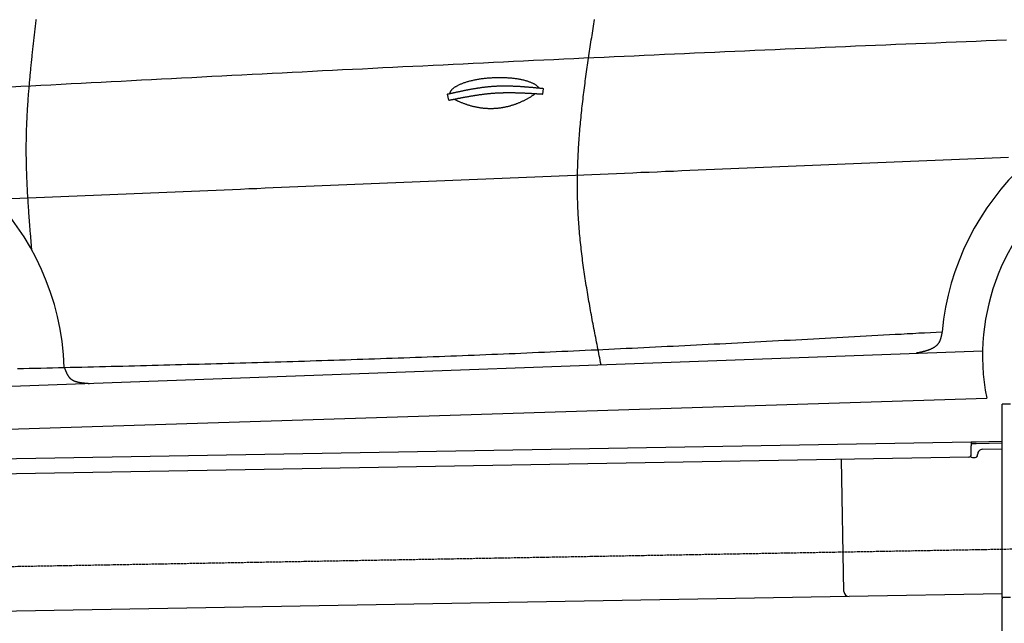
# Model space of a CAD drawing. Extents: x 562 to 7231, y 5667 to 12426.
# Tile 41 of 76: x 2515 to 4452, y 9922 to 11109. Entities that reach past the tile are written whole.
import ezdxf

# ---------------------------------------------------------------- set-up
doc = ezdxf.new("R2010")
doc.units = 0
doc.linetypes.add('GEN3', pattern=[6.25, 5, -1.25])
doc.layers.get('0').update_dxf_attribs({"linetype": 'CONTINUOUS'})
doc.layers.add('3', color=6, linetype='GEN3')
doc.layers.add('CAR', color=10, linetype='CONTINUOUS')

msp = doc.modelspace()

# ---------------------------------------------------------------- linework, layer by layer
for p, q in [((4447.567, 9972.479), (4447.567, 10352.479)), ((4463.567, 10352.479), (4447.567, 10352.479)), ((4447.567, 9972.479), (4447.567, 10352.479)), ((1732.775, 10232.073), (4386.088, 10278.386)), ((4386.088, 10278.386), (4396.086, 10278.561)), ((4386.088, 10278.386), (4386.228, 10270.388)), ((4396.156, 10274.561), (4386.158, 10274.387)), ((4386.524, 10253.39), (4386.228, 10270.388)), ((4396.086, 10278.561), (4445.887, 10279.43)), ((4447.567, 10275.459), (4396.156, 10274.561)), ((4408.846, 10263.781), (4447.567, 10264.457)), ((4381.612, 10248.304), (1732.775, 10202.068)), ((4136.188, 9983.98), (4131.65, 10243.941)), ((4389.129, 10247.435), (4394.128, 10247.522)), ((4399.04, 10252.608), (4399.022, 10253.608)), ((4146.361, 9974.156), (1732.775, 9932.027)), ((4447.567, 9979.414), (4146.361, 9974.156)), ((4447.567, 9972.479), (4447.567, 9969.479)), ((4463.567, 9972.479), (4447.567, 9972.479)), ((4447.567, 9972.479), (4447.567, 9969.479)), ((4463.567, 9972.479), (4447.567, 9972.479)), ((4447.567, 8072.479), (4447.567, 9969.479))]:
    msp.add_line(p, q)
for centre, radius, start, end in [((4409.021, 10253.783), 10, 91, 181), ((4381.525, 10253.303), 5, 271, 1), ((4389.041, 10252.434), 5, 214.236717, 271), ((4394.041, 10252.521), 5, 271, 1), ((4146.187, 9984.155), 10, 181, 271)]:
    msp.add_arc(centre, radius, start, end)
at = {"layer": '3'}
msp.add_line((1175.278, 10010.296), (6230.452, 10098.534), dxfattribs=at)
at = {"layer": 'CAR'}
for p, q in [((3359.397, 10950.21), (3356.261, 10962.154)), ((3544.241, 10962.216), (3545.511, 10973.359)), ((2499.087, 10387.77), (4408.835, 10457.394)), ((2453.838, 10301.95), (4416.894, 10364.331))]:
    msp.add_line(p, q, dxfattribs=at)
for points in [[(2539.2, 10655.2, 0), (2538.97, 10658, 0), (2538.73, 10660.9, 0), (2538.49, 10663.7, 0), (2538.26, 10666.6, 0), (2538.02, 10669.4, 0), (2537.78, 10672.3, 0), (2537.55, 10675.1, 0), (2537.31, 10678, 0), (2537.08, 10680.9, 0), (2536.85, 10683.7, 0), (2536.62, 10686.6, 0), (2536.38, 10689.4, 0), (2536.16, 10692.3, 0), (2535.93, 10695.1, 0), (2535.7, 10698, 0), (2535.47, 10700.8, 0), (2535.25, 10703.7, 0), (2535.03, 10706.5, 0), (2534.81, 10709.4, 0), (2534.59, 10712.3, 0), (2534.37, 10715.1, 0), (2534.16, 10718, 0), (2533.95, 10720.8, 0), (2533.74, 10723.7, 0), (2533.53, 10726.5, 0), (2533.32, 10729.4, 0), (2533.12, 10732.2, 0), (2532.92, 10735.1, 0), (2532.72, 10737.9, 0), (2532.53, 10740.8, 0), (2532.34, 10743.7, 0), (2532.15, 10746.5, 0), (2531.97, 10749.4, 0), (2531.78, 10752.2, 0), (2531.6, 10755.1, 0), (2531.43, 10757.9, 0), (2531.26, 10760.8, 0), (2531.09, 10763.6, 0), (2530.93, 10766.5, 0), (2530.77, 10769.3, 0), (2530.61, 10772.2, 0), (2530.46, 10775.1, 0), (2530.31, 10777.9, 0), (2530.17, 10780.8, 0), (2530.03, 10783.6, 0), (2529.89, 10786.5, 0), (2529.76, 10789.3, 0), (2529.63, 10792.2, 0), (2529.51, 10795, 0), (2529.4, 10797.9, 0), (2529.28, 10800.7, 0), (2529.18, 10803.6, 0), (2529.08, 10806.4, 0), (2528.98, 10809.3, 0), (2528.89, 10812.1, 0), (2528.81, 10815, 0), (2528.73, 10817.9, 0), (2528.65, 10820.7, 0), (2528.58, 10823.6, 0), (2528.52, 10826.4, 0), (2528.46, 10829.3, 0), (2528.41, 10832.1, 0), (2528.37, 10835, 0), (2528.33, 10837.8, 0), (2528.3, 10840.7, 0), (2528.27, 10843.5, 0), (2528.25, 10846.4, 0), (2528.24, 10849.2, 0), (2528.23, 10852.1, 0), (2528.24, 10854.9, 0), (2528.24, 10857.8, 0), (2528.26, 10860.6, 0), (2528.28, 10863.5, 0), (2528.31, 10866.3, 0), (2528.35, 10869.2, 0), (2528.39, 10872, 0), (2528.44, 10874.9, 0), (2528.49, 10877.8, 0), (2528.56, 10880.6, 0), (2528.63, 10883.5, 0), (2528.7, 10886.3, 0), (2528.78, 10889.2, 0), (2528.87, 10892, 0), (2528.97, 10894.9, 0), (2529.07, 10897.7, 0), (2529.18, 10900.6, 0), (2529.29, 10903.4, 0), (2529.41, 10906.3, 0), (2529.53, 10909.1, 0), (2529.66, 10912, 0), (2529.8, 10914.8, 0), (2529.94, 10917.7, 0), (2530.09, 10920.5, 0), (2530.24, 10923.4, 0), (2530.4, 10926.2, 0), (2530.56, 10929.1, 0), (2530.73, 10931.9, 0), (2530.9, 10934.8, 0), (2531.08, 10937.6, 0), (2531.26, 10940.5, 0), (2531.45, 10943.3, 0), (2531.64, 10946.2, 0), (2531.84, 10949, 0), (2532.04, 10951.9, 0), (2532.24, 10954.7, 0), (2532.46, 10957.6, 0), (2532.67, 10960.4, 0), (2532.89, 10963.3, 0), (2533.11, 10966.1, 0), (2533.34, 10969, 0), (2533.57, 10971.8, 0), (2533.81, 10974.7, 0), (2534.04, 10977.5, 0), (2534.29, 10980.3, 0), (2534.53, 10983.2, 0), (2534.78, 10986, 0), (2535.04, 10988.9, 0), (2535.29, 10991.7, 0), (2535.56, 10994.6, 0), (2535.82, 10997.4, 0), (2536.09, 11000.3, 0), (2536.36, 11003.1, 0), (2536.63, 11006, 0), (2536.9, 11008.8, 0), (2537.18, 11011.7, 0), (2537.46, 11014.5, 0), (2537.75, 11017.4, 0), (2538.04, 11020.2, 0), (2538.32, 11023.1, 0), (2538.62, 11025.9, 0), (2538.91, 11028.8, 0), (2539.21, 11031.6, 0), (2539.51, 11034.5, 0), (2539.81, 11037.3, 0), (2540.11, 11040.2, 0), (2540.41, 11043, 0), (2540.72, 11045.9, 0), (2541.03, 11048.7, 0), (2541.34, 11051.6, 0), (2541.65, 11054.4, 0), (2541.96, 11057.3, 0), (2542.28, 11060.1, 0), (2542.6, 11063, 0), (2542.91, 11065.8, 0), (2543.23, 11068.6, 0), (2543.55, 11071.5, 0), (2543.87, 11074.3, 0), (2544.19, 11077.2, 0), (2544.52, 11080, 0), (2544.84, 11082.9, 0), (2545.16, 11085.7, 0), (2545.49, 11088.6, 0), (2545.81, 11091.4, 0), (2546.14, 11094.3, 0), (2546.47, 11097.1, 0), (2546.79, 11100, 0), (2547.12, 11102.8, 0), (2547.45, 11105.7, 0), (2547.78, 11108.5, 0)], [(2547.78, 11108.5, 0), (2548.1, 11109.6, 0)], [(3658.62, 10430, 0), (3657.73, 10434.5, 0), (3656.84, 10438.9, 0), (3655.96, 10443.4, 0), (3655.07, 10447.8, 0), (3654.18, 10452.3, 0), (3653.29, 10456.7, 0), (3652.41, 10461.2, 0), (3651.53, 10465.6, 0), (3650.65, 10470.1, 0), (3649.77, 10474.5, 0), (3648.9, 10479, 0), (3648.03, 10483.4, 0), (3647.16, 10487.9, 0), (3646.3, 10492.3, 0), (3645.44, 10496.8, 0), (3644.58, 10501.2, 0), (3643.73, 10505.7, 0), (3642.88, 10510.1, 0), (3642.04, 10514.6, 0), (3641.21, 10519, 0), (3640.38, 10523.5, 0), (3639.56, 10527.9, 0), (3638.74, 10532.4, 0), (3637.93, 10536.8, 0), (3637.13, 10541.3, 0), (3636.33, 10545.7, 0), (3635.54, 10550.2, 0), (3634.76, 10554.6, 0), (3633.99, 10559.1, 0), (3633.22, 10563.5, 0), (3632.47, 10568, 0), (3631.72, 10572.4, 0), (3630.98, 10576.9, 0), (3630.26, 10581.3, 0), (3629.54, 10585.8, 0), (3628.83, 10590.2, 0), (3628.13, 10594.7, 0), (3627.45, 10599.1, 0), (3626.77, 10603.6, 0), (3626.11, 10608, 0), (3625.46, 10612.5, 0), (3624.82, 10616.9, 0), (3624.19, 10621.4, 0), (3623.57, 10625.8, 0), (3622.97, 10630.3, 0), (3622.38, 10634.8, 0), (3621.8, 10639.2, 0), (3621.24, 10643.7, 0), (3620.69, 10648.1, 0), (3620.15, 10652.6, 0), (3619.63, 10657, 0), (3619.12, 10661.5, 0), (3618.63, 10665.9, 0), (3618.16, 10670.4, 0), (3617.7, 10674.9, 0), (3617.25, 10679.3, 0), (3616.83, 10683.8, 0), (3616.42, 10688.2, 0), (3616.02, 10692.7, 0), (3615.64, 10697.2, 0), (3615.28, 10701.6, 0), (3614.94, 10706.1, 0), (3614.62, 10710.5, 0), (3614.31, 10715, 0), (3614.02, 10719.5, 0), (3613.75, 10723.9, 0), (3613.5, 10728.4, 0), (3613.27, 10732.9, 0), (3613.06, 10737.3, 0), (3612.87, 10741.8, 0), (3612.7, 10746.2, 0), (3612.55, 10750.7, 0), (3612.42, 10755.2, 0), (3612.31, 10759.6, 0), (3612.22, 10764.1, 0), (3612.15, 10768.6, 0), (3612.1, 10773.1, 0), (3612.06, 10777.5, 0), (3612.05, 10782, 0), (3612.05, 10786.5, 0), (3612.08, 10790.9, 0), (3612.12, 10795.4, 0), (3612.17, 10799.9, 0), (3612.25, 10804.3, 0), (3612.34, 10808.8, 0), (3612.45, 10813.3, 0), (3612.58, 10817.8, 0), (3612.72, 10822.2, 0), (3612.88, 10826.7, 0), (3613.06, 10831.2, 0), (3613.25, 10835.7, 0), (3613.45, 10840.1, 0), (3613.68, 10844.6, 0), (3613.91, 10849.1, 0), (3614.17, 10853.6, 0), (3614.43, 10858, 0), (3614.72, 10862.5, 0), (3615.01, 10867, 0), (3615.32, 10871.5, 0), (3615.65, 10875.9, 0), (3615.99, 10880.4, 0), (3616.34, 10884.9, 0), (3616.7, 10889.4, 0), (3617.08, 10893.9, 0), (3617.47, 10898.3, 0), (3617.87, 10902.8, 0), (3618.29, 10907.3, 0), (3618.71, 10911.8, 0), (3619.15, 10916.2, 0), (3619.6, 10920.7, 0), (3620.06, 10925.2, 0), (3620.53, 10929.7, 0), (3621.02, 10934.2, 0), (3621.51, 10938.7, 0), (3622.01, 10943.1, 0), (3622.53, 10947.6, 0), (3623.05, 10952.1, 0), (3623.59, 10956.6, 0), (3624.13, 10961.1, 0), (3624.68, 10965.5, 0), (3625.24, 10970, 0), (3625.81, 10974.5, 0), (3626.39, 10979, 0), (3626.98, 10983.5, 0), (3627.57, 10988, 0), (3628.18, 10992.5, 0), (3628.79, 10996.9, 0), (3629.41, 11001.4, 0), (3630.03, 11005.9, 0), (3630.66, 11010.4, 0), (3631.3, 11014.9, 0), (3631.95, 11019.4, 0), (3632.6, 11023.8, 0), (3633.25, 11028.3, 0), (3633.92, 11032.8, 0), (3634.59, 11037.3, 0), (3635.26, 11041.8, 0), (3635.94, 11046.3, 0), (3636.62, 11050.8, 0), (3637.31, 11055.2, 0), (3638, 11059.7, 0), (3638.7, 11064.2, 0), (3639.4, 11068.7, 0), (3640.11, 11073.2, 0), (3640.81, 11077.7, 0), (3641.53, 11082.2, 0), (3642.24, 11086.7, 0), (3642.96, 11091.1, 0), (3643.68, 11095.6, 0), (3644.4, 11100.1, 0), (3645.12, 11104.6, 0), (3645.85, 11109.1, 0)], [(2497.62, 10976.5, 0), (2517.39, 10977.6, 0), (2537.17, 10978.6, 0), (2556.94, 10979.7, 0), (2576.71, 10980.7, 0), (2596.49, 10981.7, 0), (2616.26, 10982.8, 0), (2636.04, 10983.8, 0), (2655.81, 10984.8, 0), (2675.58, 10985.9, 0), (2695.36, 10986.9, 0), (2715.13, 10987.9, 0), (2734.9, 10989, 0), (2754.68, 10990, 0), (2774.45, 10991, 0), (2794.23, 10992.1, 0), (2814, 10993.1, 0), (2833.78, 10994.1, 0), (2853.55, 10995.1, 0), (2873.32, 10996.2, 0), (2893.1, 10997.2, 0), (2912.87, 10998.2, 0), (2932.65, 10999.2, 0), (2952.42, 11000.2, 0), (2972.2, 11001.2, 0), (2991.97, 11002.2, 0), (3011.75, 11003.3, 0), (3031.52, 11004.3, 0), (3051.3, 11005.3, 0), (3071.07, 11006.3, 0), (3090.85, 11007.3, 0), (3110.62, 11008.3, 0), (3130.4, 11009.3, 0), (3150.17, 11010.3, 0), (3169.95, 11011.2, 0), (3189.73, 11012.2, 0), (3209.5, 11013.2, 0), (3229.28, 11014.2, 0), (3249.05, 11015.2, 0), (3268.83, 11016.2, 0), (3288.61, 11017.1, 0), (3308.38, 11018.1, 0), (3328.16, 11019.1, 0), (3347.94, 11020, 0), (3367.71, 11021, 0), (3387.49, 11022, 0), (3407.27, 11022.9, 0), (3427.05, 11023.9, 0), (3446.82, 11024.8, 0), (3466.6, 11025.8, 0), (3486.38, 11026.7, 0), (3506.16, 11027.7, 0), (3525.94, 11028.6, 0), (3545.71, 11029.5, 0), (3565.49, 11030.5, 0), (3585.27, 11031.4, 0), (3605.05, 11032.3, 0), (3624.83, 11033.2, 0), (3644.61, 11034.1, 0), (3664.39, 11035, 0), (3684.17, 11035.9, 0), (3703.95, 11036.8, 0), (3723.73, 11037.7, 0), (3743.51, 11038.6, 0), (3763.29, 11039.5, 0), (3783.07, 11040.4, 0), (3802.85, 11041.3, 0), (3822.63, 11042.2, 0), (3842.41, 11043.1, 0), (3862.19, 11044, 0), (3881.97, 11044.8, 0), (3901.75, 11045.7, 0), (3921.54, 11046.6, 0), (3941.32, 11047.4, 0), (3961.1, 11048.3, 0), (3980.88, 11049.2, 0), (4000.66, 11050, 0), (4020.45, 11050.9, 0), (4040.23, 11051.7, 0), (4060.01, 11052.6, 0), (4079.79, 11053.4, 0), (4099.57, 11054.2, 0), (4119.36, 11055.1, 0), (4139.14, 11055.9, 0), (4158.92, 11056.8, 0), (4178.71, 11057.6, 0), (4198.49, 11058.4, 0), (4218.27, 11059.2, 0), (4238.06, 11060.1, 0), (4257.84, 11060.9, 0), (4277.62, 11061.7, 0), (4297.41, 11062.5, 0), (4317.19, 11063.3, 0), (4336.97, 11064.2, 0), (4356.76, 11065, 0), (4376.54, 11065.8, 0), (4396.33, 11066.6, 0), (4416.11, 11067.4, 0), (4435.9, 11068.2, 0), (4455.68, 11069, 0)], [(3536.62, 10974.2, 0), (3536.14, 10974.9, 0), (3535.62, 10975.5, 0), (3535.06, 10976.1, 0), (3534.45, 10976.7, 0), (3533.8, 10977.3, 0), (3533.11, 10977.9, 0), (3532.38, 10978.5, 0), (3531.61, 10979.1, 0), (3530.8, 10979.7, 0), (3529.94, 10980.3, 0), (3529.05, 10980.8, 0), (3528.12, 10981.4, 0), (3527.15, 10981.9, 0), (3526.14, 10982.4, 0), (3525.1, 10983, 0), (3524.02, 10983.5, 0), (3522.9, 10984, 0), (3521.74, 10984.5, 0), (3520.55, 10985, 0), (3519.33, 10985.5, 0), (3518.07, 10985.9, 0), (3516.77, 10986.4, 0), (3515.45, 10986.8, 0), (3514.09, 10987.3, 0), (3512.7, 10987.7, 0), (3511.27, 10988.1, 0), (3509.82, 10988.5, 0), (3508.34, 10988.9, 0), (3506.83, 10989.3, 0), (3505.29, 10989.7, 0), (3503.72, 10990, 0), (3502.13, 10990.3, 0), (3500.51, 10990.7, 0), (3498.87, 10991, 0), (3497.2, 10991.3, 0), (3495.51, 10991.6, 0), (3493.8, 10991.9, 0), (3492.06, 10992.1, 0), (3490.3, 10992.4, 0), (3488.53, 10992.6, 0), (3486.73, 10992.8, 0), (3484.92, 10993, 0), (3483.09, 10993.2, 0), (3481.24, 10993.4, 0), (3479.38, 10993.5, 0), (3477.5, 10993.7, 0), (3475.61, 10993.8, 0), (3473.7, 10993.9, 0), (3471.79, 10994, 0), (3469.86, 10994.1, 0), (3467.92, 10994.2, 0), (3465.98, 10994.3, 0), (3464.02, 10994.3, 0), (3462.06, 10994.3, 0), (3460.09, 10994.4, 0), (3458.12, 10994.4, 0), (3456.15, 10994.3, 0), (3454.17, 10994.3, 0), (3452.19, 10994.3, 0), (3450.2, 10994.2, 0), (3448.22, 10994.1, 0), (3446.24, 10994.1, 0), (3444.26, 10994, 0), (3442.28, 10993.8, 0), (3440.31, 10993.7, 0), (3438.34, 10993.6, 0), (3436.37, 10993.4, 0), (3434.42, 10993.2, 0), (3432.47, 10993, 0), (3430.53, 10992.8, 0), (3428.59, 10992.6, 0), (3426.67, 10992.4, 0), (3424.76, 10992.1, 0), (3422.87, 10991.9, 0), (3420.98, 10991.6, 0), (3419.11, 10991.3, 0), (3417.26, 10991, 0), (3415.42, 10990.7, 0), (3413.6, 10990.4, 0), (3411.79, 10990, 0), (3410.01, 10989.7, 0), (3408.24, 10989.3, 0), (3406.5, 10988.9, 0), (3404.78, 10988.6, 0), (3403.07, 10988.2, 0), (3401.4, 10987.7, 0), (3399.74, 10987.3, 0), (3398.11, 10986.9, 0), (3396.51, 10986.4, 0), (3394.93, 10986, 0), (3393.38, 10985.5, 0), (3391.85, 10985, 0), (3390.36, 10984.6, 0), (3388.89, 10984.1, 0), (3387.46, 10983.5, 0), (3386.05, 10983, 0), (3384.68, 10982.5, 0), (3383.34, 10982, 0), (3382.03, 10981.4, 0), (3380.76, 10980.9, 0), (3379.51, 10980.3, 0), (3378.31, 10979.7, 0), (3377.14, 10979.2, 0), (3376, 10978.6, 0), (3374.9, 10978, 0), (3373.84, 10977.4, 0), (3372.82, 10976.8, 0), (3371.83, 10976.2, 0), (3370.88, 10975.6, 0), (3369.97, 10974.9, 0), (3369.1, 10974.3, 0), (3368.27, 10973.7, 0), (3367.48, 10973, 0), (3366.74, 10972.4, 0), (3366.03, 10971.8, 0), (3365.36, 10971.1, 0), (3364.74, 10970.4, 0), (3364.15, 10969.8, 0), (3363.61, 10969.1, 0), (3363.11, 10968.5, 0), (3362.66, 10967.8, 0), (3362.24, 10967.2, 0), (3361.87, 10966.5, 0), (3361.55, 10965.8, 0), (3361.27, 10965.2, 0), (3361.03, 10964.5, 0), (3360.83, 10963.8, 0), (3360.68, 10963.1, 0)], [(3356.26, 10962.2, 0), (3357.44, 10962.4, 0), (3358.62, 10962.7, 0), (3359.8, 10963, 0), (3360.97, 10963.2, 0), (3362.15, 10963.5, 0), (3363.33, 10963.7, 0), (3364.51, 10964, 0), (3365.69, 10964.3, 0), (3366.86, 10964.5, 0), (3368.04, 10964.8, 0), (3369.22, 10965.1, 0), (3370.4, 10965.3, 0), (3371.58, 10965.6, 0), (3372.75, 10965.8, 0), (3373.93, 10966.1, 0), (3375.11, 10966.4, 0), (3376.29, 10966.6, 0), (3377.47, 10966.9, 0), (3378.65, 10967.1, 0), (3379.83, 10967.4, 0), (3381, 10967.6, 0), (3382.18, 10967.9, 0), (3383.36, 10968.1, 0), (3384.54, 10968.4, 0), (3385.72, 10968.6, 0), (3386.9, 10968.9, 0), (3388.08, 10969.1, 0), (3389.26, 10969.4, 0), (3390.44, 10969.6, 0), (3391.62, 10969.8, 0), (3392.8, 10970.1, 0), (3393.98, 10970.3, 0), (3395.16, 10970.5, 0), (3396.34, 10970.8, 0), (3397.52, 10971, 0), (3398.7, 10971.2, 0), (3399.88, 10971.4, 0), (3401.06, 10971.7, 0), (3402.24, 10971.9, 0), (3403.42, 10972.1, 0), (3404.6, 10972.3, 0), (3405.79, 10972.5, 0), (3406.97, 10972.7, 0), (3408.15, 10972.9, 0), (3409.33, 10973.1, 0), (3410.51, 10973.3, 0), (3411.69, 10973.5, 0), (3412.88, 10973.7, 0), (3414.06, 10973.9, 0), (3415.24, 10974.1, 0), (3416.43, 10974.3, 0), (3417.61, 10974.5, 0), (3418.79, 10974.7, 0), (3419.98, 10974.8, 0), (3421.16, 10975, 0), (3422.34, 10975.2, 0), (3423.53, 10975.3, 0), (3424.71, 10975.5, 0), (3425.9, 10975.7, 0), (3427.08, 10975.8, 0), (3428.27, 10976, 0), (3429.45, 10976.1, 0), (3430.64, 10976.3, 0), (3431.83, 10976.4, 0), (3433.01, 10976.5, 0), (3434.2, 10976.7, 0), (3435.39, 10976.8, 0), (3436.57, 10976.9, 0), (3437.76, 10977, 0), (3438.95, 10977.1, 0), (3440.13, 10977.2, 0), (3441.32, 10977.3, 0), (3442.51, 10977.4, 0), (3443.7, 10977.5, 0), (3444.89, 10977.6, 0), (3446.08, 10977.7, 0), (3447.27, 10977.8, 0), (3448.46, 10977.9, 0), (3449.65, 10977.9, 0), (3450.84, 10978, 0), (3452.03, 10978.1, 0), (3453.22, 10978.1, 0), (3454.41, 10978.2, 0), (3455.6, 10978.2, 0), (3456.8, 10978.3, 0), (3457.99, 10978.3, 0), (3459.18, 10978.4, 0), (3460.37, 10978.4, 0), (3461.57, 10978.4, 0), (3462.76, 10978.4, 0), (3463.95, 10978.4, 0), (3465.15, 10978.5, 0), (3466.34, 10978.5, 0), (3467.53, 10978.5, 0), (3468.73, 10978.5, 0), (3469.92, 10978.5, 0), (3471.12, 10978.5, 0), (3472.31, 10978.5, 0), (3473.51, 10978.5, 0), (3474.71, 10978.4, 0), (3475.9, 10978.4, 0), (3477.1, 10978.4, 0), (3478.29, 10978.4, 0), (3479.49, 10978.3, 0), (3480.69, 10978.3, 0), (3481.88, 10978.3, 0), (3483.08, 10978.2, 0), (3484.28, 10978.2, 0), (3485.48, 10978.1, 0), (3486.67, 10978.1, 0), (3487.87, 10978, 0), (3489.07, 10978, 0), (3490.27, 10977.9, 0), (3491.47, 10977.9, 0), (3492.66, 10977.8, 0), (3493.86, 10977.8, 0), (3495.06, 10977.7, 0), (3496.26, 10977.6, 0), (3497.46, 10977.5, 0), (3498.66, 10977.5, 0), (3499.86, 10977.4, 0), (3501.06, 10977.3, 0), (3502.26, 10977.2, 0), (3503.46, 10977.2, 0), (3504.66, 10977.1, 0), (3505.86, 10977, 0), (3507.06, 10976.9, 0), (3508.26, 10976.8, 0), (3509.46, 10976.7, 0), (3510.66, 10976.6, 0), (3511.86, 10976.5, 0), (3513.06, 10976.4, 0), (3514.26, 10976.3, 0), (3515.46, 10976.2, 0), (3516.67, 10976.1, 0), (3517.87, 10976, 0), (3519.07, 10975.9, 0), (3520.27, 10975.8, 0), (3521.47, 10975.7, 0), (3522.67, 10975.6, 0), (3523.87, 10975.5, 0), (3525.08, 10975.4, 0), (3526.28, 10975.2, 0), (3527.48, 10975.1, 0), (3528.68, 10975, 0), (3529.88, 10974.9, 0), (3531.09, 10974.8, 0), (3532.29, 10974.7, 0), (3533.49, 10974.6, 0), (3534.69, 10974.4, 0), (3535.89, 10974.3, 0), (3537.1, 10974.2, 0), (3538.3, 10974.1, 0), (3539.5, 10974, 0), (3540.7, 10973.8, 0), (3541.9, 10973.7, 0), (3543.11, 10973.6, 0), (3544.31, 10973.5, 0), (3545.51, 10973.4, 0)], [(3359.4, 10950.2, 0), (3360.55, 10950.4, 0), (3361.7, 10950.7, 0), (3362.85, 10950.9, 0), (3364.01, 10951.1, 0), (3365.16, 10951.4, 0), (3366.31, 10951.6, 0), (3367.46, 10951.8, 0), (3368.62, 10952.1, 0), (3369.77, 10952.3, 0), (3370.92, 10952.5, 0), (3372.07, 10952.7, 0), (3373.22, 10953, 0), (3374.38, 10953.2, 0), (3375.53, 10953.4, 0), (3376.68, 10953.6, 0), (3377.83, 10953.9, 0), (3378.99, 10954.1, 0), (3380.14, 10954.3, 0), (3381.29, 10954.5, 0), (3382.45, 10954.8, 0), (3383.6, 10955, 0), (3384.75, 10955.2, 0), (3385.9, 10955.4, 0), (3387.06, 10955.6, 0), (3388.21, 10955.9, 0), (3389.36, 10956.1, 0), (3390.52, 10956.3, 0), (3391.67, 10956.5, 0), (3392.82, 10956.7, 0), (3393.98, 10956.9, 0), (3395.13, 10957.1, 0), (3396.29, 10957.3, 0), (3397.44, 10957.5, 0), (3398.59, 10957.7, 0), (3399.75, 10957.9, 0), (3400.9, 10958.1, 0), (3402.06, 10958.3, 0), (3403.21, 10958.5, 0), (3404.37, 10958.7, 0), (3405.52, 10958.9, 0), (3406.68, 10959.1, 0), (3407.83, 10959.3, 0), (3408.99, 10959.5, 0), (3410.14, 10959.7, 0), (3411.3, 10959.8, 0), (3412.45, 10960, 0), (3413.61, 10960.2, 0), (3414.76, 10960.4, 0), (3415.92, 10960.6, 0), (3417.08, 10960.7, 0), (3418.23, 10960.9, 0), (3419.39, 10961.1, 0), (3420.55, 10961.2, 0), (3421.7, 10961.4, 0), (3422.86, 10961.5, 0), (3424.02, 10961.7, 0), (3425.18, 10961.8, 0), (3426.33, 10962, 0), (3427.49, 10962.1, 0), (3428.65, 10962.3, 0), (3429.81, 10962.4, 0), (3430.97, 10962.6, 0), (3432.12, 10962.7, 0), (3433.28, 10962.8, 0), (3434.44, 10962.9, 0), (3435.6, 10963.1, 0), (3436.76, 10963.2, 0), (3437.92, 10963.3, 0), (3439.08, 10963.4, 0), (3440.24, 10963.5, 0), (3441.4, 10963.6, 0), (3442.56, 10963.7, 0), (3443.72, 10963.8, 0), (3444.88, 10963.9, 0), (3446.05, 10964, 0), (3447.21, 10964.1, 0), (3448.37, 10964.2, 0), (3449.53, 10964.3, 0), (3450.69, 10964.4, 0), (3451.86, 10964.4, 0), (3453.02, 10964.5, 0), (3454.18, 10964.6, 0), (3455.35, 10964.6, 0), (3456.51, 10964.7, 0), (3457.67, 10964.8, 0), (3458.84, 10964.8, 0), (3460, 10964.9, 0), (3461.17, 10964.9, 0), (3462.33, 10964.9, 0), (3463.5, 10965, 0), (3464.66, 10965, 0), (3465.83, 10965, 0), (3466.99, 10965.1, 0), (3468.16, 10965.1, 0), (3469.32, 10965.1, 0), (3470.49, 10965.1, 0), (3471.66, 10965.2, 0), (3472.82, 10965.2, 0), (3473.99, 10965.2, 0), (3475.16, 10965.2, 0), (3476.33, 10965.2, 0), (3477.49, 10965.2, 0), (3478.66, 10965.2, 0), (3479.83, 10965.2, 0), (3481, 10965.2, 0), (3482.16, 10965.2, 0), (3483.33, 10965.2, 0), (3484.5, 10965.1, 0), (3485.67, 10965.1, 0), (3486.84, 10965.1, 0), (3488.01, 10965.1, 0), (3489.18, 10965.1, 0), (3490.35, 10965, 0), (3491.52, 10965, 0), (3492.69, 10965, 0), (3493.86, 10964.9, 0), (3495.03, 10964.9, 0), (3496.2, 10964.9, 0), (3497.37, 10964.8, 0), (3498.54, 10964.8, 0), (3499.71, 10964.7, 0), (3500.88, 10964.7, 0), (3502.05, 10964.7, 0), (3503.22, 10964.6, 0), (3504.39, 10964.6, 0), (3505.56, 10964.5, 0), (3506.73, 10964.5, 0), (3507.9, 10964.4, 0), (3509.07, 10964.3, 0), (3510.24, 10964.3, 0), (3511.42, 10964.2, 0), (3512.59, 10964.2, 0), (3513.76, 10964.1, 0), (3514.93, 10964, 0), (3516.1, 10964, 0), (3517.27, 10963.9, 0), (3518.45, 10963.9, 0), (3519.62, 10963.8, 0), (3520.79, 10963.7, 0), (3521.96, 10963.6, 0), (3523.13, 10963.6, 0), (3524.31, 10963.5, 0), (3525.48, 10963.4, 0), (3526.65, 10963.4, 0), (3527.82, 10963.3, 0), (3529, 10963.2, 0), (3530.17, 10963.1, 0), (3531.34, 10963.1, 0), (3532.51, 10963, 0), (3533.69, 10962.9, 0), (3534.86, 10962.8, 0), (3536.03, 10962.8, 0), (3537.2, 10962.7, 0), (3538.38, 10962.6, 0), (3539.55, 10962.5, 0), (3540.72, 10962.5, 0), (3541.9, 10962.4, 0), (3543.07, 10962.3, 0), (3544.24, 10962.2, 0)], [(3369.65, 10952.3, 0), (3370.9, 10951.6, 0), (3372.15, 10951, 0), (3373.41, 10950.4, 0), (3374.66, 10949.8, 0), (3375.92, 10949.2, 0), (3377.17, 10948.6, 0), (3378.43, 10948, 0), (3379.69, 10947.5, 0), (3380.95, 10946.9, 0), (3382.22, 10946.4, 0), (3383.48, 10945.9, 0), (3384.75, 10945.4, 0), (3386.01, 10944.9, 0), (3387.28, 10944.4, 0), (3388.55, 10943.9, 0), (3389.81, 10943.4, 0), (3391.08, 10943, 0), (3392.35, 10942.5, 0), (3393.63, 10942.1, 0), (3394.9, 10941.7, 0), (3396.17, 10941.2, 0), (3397.44, 10940.8, 0), (3398.72, 10940.5, 0), (3399.99, 10940.1, 0), (3401.27, 10939.7, 0), (3402.55, 10939.4, 0), (3403.82, 10939, 0), (3405.1, 10938.7, 0), (3406.38, 10938.4, 0), (3407.66, 10938.1, 0), (3408.93, 10937.8, 0), (3410.21, 10937.5, 0), (3411.49, 10937.2, 0), (3412.77, 10936.9, 0), (3414.05, 10936.7, 0), (3415.33, 10936.4, 0), (3416.61, 10936.2, 0), (3417.9, 10936, 0), (3419.18, 10935.8, 0), (3420.46, 10935.6, 0), (3421.74, 10935.4, 0), (3423.02, 10935.2, 0), (3424.3, 10935.1, 0), (3425.58, 10934.9, 0), (3426.86, 10934.8, 0), (3428.14, 10934.7, 0), (3429.43, 10934.5, 0), (3430.71, 10934.4, 0), (3431.99, 10934.3, 0), (3433.27, 10934.3, 0), (3434.55, 10934.2, 0), (3435.83, 10934.1, 0), (3437.11, 10934.1, 0), (3438.39, 10934.1, 0), (3439.66, 10934, 0), (3440.94, 10934, 0), (3442.22, 10934, 0), (3443.5, 10934, 0), (3444.77, 10934.1, 0), (3446.05, 10934.1, 0), (3447.33, 10934.1, 0), (3448.6, 10934.2, 0), (3449.88, 10934.3, 0), (3451.15, 10934.4, 0), (3452.42, 10934.4, 0), (3453.69, 10934.5, 0), (3454.96, 10934.7, 0), (3456.23, 10934.8, 0), (3457.5, 10934.9, 0), (3458.77, 10935.1, 0), (3460.04, 10935.2, 0), (3461.31, 10935.4, 0), (3462.57, 10935.6, 0), (3463.84, 10935.8, 0), (3465.1, 10936, 0), (3466.36, 10936.2, 0), (3467.62, 10936.5, 0), (3468.88, 10936.7, 0), (3470.14, 10936.9, 0), (3471.4, 10937.2, 0), (3472.65, 10937.5, 0), (3473.91, 10937.8, 0), (3475.16, 10938.1, 0), (3476.41, 10938.4, 0), (3477.67, 10938.7, 0), (3478.91, 10939, 0), (3480.16, 10939.4, 0), (3481.41, 10939.7, 0), (3482.65, 10940.1, 0), (3483.89, 10940.5, 0), (3485.14, 10940.9, 0), (3486.37, 10941.3, 0), (3487.61, 10941.7, 0), (3488.85, 10942.1, 0), (3490.08, 10942.6, 0), (3491.32, 10943, 0), (3492.55, 10943.5, 0), (3493.77, 10943.9, 0), (3495, 10944.4, 0), (3496.23, 10944.9, 0), (3497.45, 10945.4, 0), (3498.67, 10945.9, 0), (3499.89, 10946.4, 0), (3501.1, 10947, 0), (3502.32, 10947.5, 0), (3503.53, 10948.1, 0), (3504.74, 10948.7, 0), (3505.95, 10949.2, 0), (3507.16, 10949.8, 0), (3508.36, 10950.4, 0), (3509.56, 10951.1, 0), (3510.76, 10951.7, 0), (3511.96, 10952.3, 0), (3513.15, 10953, 0), (3514.34, 10953.6, 0), (3515.53, 10954.3, 0), (3516.72, 10955, 0), (3517.9, 10955.7, 0), (3519.08, 10956.4, 0), (3520.26, 10957.1, 0), (3521.44, 10957.8, 0), (3522.61, 10958.5, 0), (3523.78, 10959.3, 0), (3524.95, 10960, 0), (3526.12, 10960.8, 0), (3527.28, 10961.6, 0), (3528.44, 10962.4, 0), (3529.6, 10963.2, 0)], [(4460.1, 10837.8, 0), (4444.03, 10837.1, 0), (4427.96, 10836.4, 0), (4411.89, 10835.7, 0), (4395.82, 10835.1, 0), (4379.75, 10834.4, 0), (4363.68, 10833.7, 0), (4347.61, 10833.1, 0), (4331.54, 10832.4, 0), (4315.47, 10831.7, 0), (4299.4, 10831.1, 0), (4283.33, 10830.4, 0), (4267.26, 10829.7, 0), (4251.19, 10829.1, 0), (4235.12, 10828.4, 0), (4219.05, 10827.7, 0), (4202.98, 10827.1, 0), (4186.91, 10826.4, 0), (4170.84, 10825.7, 0), (4154.77, 10825, 0), (4138.7, 10824.4, 0), (4122.63, 10823.7, 0), (4106.56, 10823, 0), (4090.49, 10822.4, 0), (4074.42, 10821.7, 0), (4058.36, 10821, 0), (4042.29, 10820.4, 0), (4026.22, 10819.7, 0), (4010.15, 10819, 0), (3994.08, 10818.4, 0), (3978.01, 10817.7, 0), (3961.94, 10817, 0), (3945.87, 10816.4, 0), (3929.8, 10815.7, 0), (3913.73, 10815, 0), (3897.66, 10814.3, 0), (3881.59, 10813.7, 0), (3865.52, 10813, 0), (3849.45, 10812.3, 0), (3833.38, 10811.7, 0), (3817.31, 10811, 0), (3801.24, 10810.3, 0), (3785.17, 10809.7, 0), (3769.1, 10809, 0), (3753.03, 10808.3, 0), (3736.96, 10807.7, 0), (3720.89, 10807, 0), (3704.82, 10806.3, 0), (3688.75, 10805.7, 0), (3672.68, 10805, 0), (3656.61, 10804.3, 0), (3640.54, 10803.6, 0), (3624.47, 10803, 0), (3608.4, 10802.3, 0), (3592.33, 10801.6, 0), (3576.26, 10801, 0), (3560.19, 10800.3, 0), (3544.13, 10799.6, 0), (3528.06, 10799, 0), (3511.99, 10798.3, 0), (3495.92, 10797.6, 0), (3479.85, 10797, 0), (3463.78, 10796.3, 0), (3447.71, 10795.6, 0), (3431.64, 10795, 0), (3415.57, 10794.3, 0), (3399.5, 10793.6, 0), (3383.43, 10792.9, 0), (3367.36, 10792.3, 0), (3351.29, 10791.6, 0), (3335.22, 10790.9, 0), (3319.15, 10790.3, 0), (3303.08, 10789.6, 0), (3287.01, 10788.9, 0), (3270.94, 10788.3, 0), (3254.87, 10787.6, 0), (3238.8, 10786.9, 0), (3222.73, 10786.3, 0), (3206.66, 10785.6, 0), (3190.59, 10784.9, 0), (3174.52, 10784.3, 0), (3158.45, 10783.6, 0), (3142.38, 10782.9, 0), (3126.31, 10782.2, 0), (3110.24, 10781.6, 0), (3094.17, 10780.9, 0), (3078.1, 10780.2, 0), (3062.03, 10779.6, 0), (3045.97, 10778.9, 0), (3029.9, 10778.2, 0), (3013.83, 10777.6, 0), (2997.76, 10776.9, 0), (2981.69, 10776.2, 0), (2965.62, 10775.6, 0), (2949.55, 10774.9, 0), (2933.48, 10774.2, 0), (2917.41, 10773.6, 0), (2901.34, 10772.9, 0), (2885.27, 10772.2, 0), (2869.2, 10771.5, 0), (2853.13, 10770.9, 0), (2837.06, 10770.2, 0), (2820.99, 10769.5, 0), (2804.92, 10768.9, 0), (2788.85, 10768.2, 0), (2772.78, 10767.5, 0), (2756.71, 10766.9, 0), (2740.64, 10766.2, 0), (2724.57, 10765.5, 0), (2708.5, 10764.9, 0), (2692.43, 10764.2, 0), (2676.36, 10763.5, 0), (2660.29, 10762.9, 0), (2644.22, 10762.2, 0), (2628.15, 10761.5, 0), (2612.08, 10760.8, 0), (2596.01, 10760.2, 0), (2579.94, 10759.5, 0), (2563.87, 10758.8, 0), (2547.81, 10758.2, 0), (2531.74, 10757.5, 0), (2515.67, 10756.8, 0), (2499.6, 10756.2, 0)], [(2510.98, 10422.4, 0), (2522.49, 10422.7, 0), (2534.01, 10423, 0), (2545.52, 10423.2, 0), (2557.04, 10423.5, 0), (2568.55, 10423.8, 0), (2580.07, 10424.1, 0), (2591.58, 10424.4, 0), (2603.1, 10424.6, 0), (2614.61, 10424.9, 0), (2626.13, 10425.2, 0), (2637.64, 10425.5, 0), (2649.16, 10425.8, 0), (2660.67, 10426.1, 0), (2672.19, 10426.3, 0), (2683.7, 10426.6, 0), (2695.22, 10426.9, 0), (2706.73, 10427.2, 0), (2718.25, 10427.5, 0), (2729.76, 10427.8, 0), (2741.28, 10428.1, 0), (2752.79, 10428.4, 0), (2764.31, 10428.7, 0), (2775.82, 10429, 0), (2787.33, 10429.3, 0), (2798.85, 10429.6, 0), (2810.36, 10429.9, 0), (2821.88, 10430.2, 0), (2833.39, 10430.5, 0), (2844.91, 10430.8, 0), (2856.42, 10431.1, 0), (2867.93, 10431.4, 0), (2879.45, 10431.7, 0), (2890.96, 10432, 0), (2902.47, 10432.3, 0), (2913.99, 10432.6, 0), (2925.5, 10433, 0), (2937.02, 10433.3, 0), (2948.53, 10433.6, 0), (2960.04, 10433.9, 0), (2971.55, 10434.3, 0), (2983.07, 10434.6, 0), (2994.58, 10434.9, 0), (3006.09, 10435.3, 0), (3017.61, 10435.6, 0), (3029.12, 10436, 0), (3040.63, 10436.3, 0), (3052.14, 10436.6, 0), (3063.66, 10437, 0), (3075.17, 10437.3, 0), (3086.68, 10437.7, 0), (3098.19, 10438.1, 0), (3109.7, 10438.4, 0), (3121.22, 10438.8, 0), (3132.73, 10439.2, 0), (3144.24, 10439.5, 0), (3155.75, 10439.9, 0), (3167.26, 10440.3, 0), (3178.77, 10440.7, 0), (3190.28, 10441, 0), (3201.8, 10441.4, 0), (3213.31, 10441.8, 0), (3224.82, 10442.2, 0), (3236.33, 10442.6, 0), (3247.84, 10443, 0), (3259.35, 10443.4, 0), (3270.86, 10443.8, 0), (3282.37, 10444.3, 0), (3293.88, 10444.7, 0), (3305.39, 10445.1, 0), (3316.9, 10445.5, 0), (3328.41, 10446, 0), (3339.91, 10446.4, 0), (3351.42, 10446.8, 0), (3362.93, 10447.3, 0), (3374.44, 10447.7, 0), (3385.95, 10448.2, 0), (3397.46, 10448.6, 0), (3408.97, 10449.1, 0), (3420.47, 10449.6, 0), (3431.98, 10450, 0), (3443.49, 10450.5, 0), (3455, 10451, 0), (3466.5, 10451.4, 0), (3478.01, 10451.9, 0), (3489.52, 10452.4, 0), (3501.02, 10452.9, 0), (3512.53, 10453.4, 0), (3524.04, 10453.9, 0), (3535.54, 10454.4, 0), (3547.05, 10454.9, 0), (3558.56, 10455.4, 0), (3570.06, 10455.9, 0), (3581.57, 10456.4, 0), (3593.07, 10456.9, 0), (3604.58, 10457.5, 0), (3616.09, 10458, 0), (3627.59, 10458.5, 0), (3639.1, 10459, 0), (3650.6, 10459.6, 0), (3662.11, 10460.1, 0), (3673.61, 10460.7, 0), (3685.12, 10461.2, 0), (3696.62, 10461.7, 0), (3708.13, 10462.3, 0), (3719.63, 10462.8, 0), (3731.14, 10463.4, 0), (3742.64, 10463.9, 0), (3754.14, 10464.5, 0), (3765.65, 10465.1, 0), (3777.15, 10465.6, 0), (3788.66, 10466.2, 0), (3800.16, 10466.8, 0), (3811.66, 10467.3, 0), (3823.17, 10467.9, 0), (3834.67, 10468.5, 0), (3846.17, 10469.1, 0), (3857.68, 10469.6, 0), (3869.18, 10470.2, 0), (3880.68, 10470.8, 0), (3892.19, 10471.4, 0), (3903.69, 10472, 0), (3915.19, 10472.6, 0), (3926.69, 10473.2, 0), (3938.2, 10473.8, 0), (3949.7, 10474.4, 0), (3961.2, 10475, 0), (3972.71, 10475.6, 0), (3984.21, 10476.2, 0), (3995.71, 10476.8, 0), (4007.21, 10477.4, 0), (4018.71, 10478, 0), (4030.22, 10478.6, 0), (4041.72, 10479.2, 0), (4053.22, 10479.8, 0), (4064.72, 10480.4, 0), (4076.23, 10481.1, 0), (4087.73, 10481.7, 0), (4099.23, 10482.3, 0), (4110.73, 10482.9, 0), (4122.23, 10483.5, 0), (4133.73, 10484.2, 0), (4145.24, 10484.8, 0), (4156.74, 10485.4, 0), (4168.24, 10486, 0), (4179.74, 10486.7, 0), (4191.24, 10487.3, 0), (4202.74, 10487.9, 0), (4214.24, 10488.6, 0), (4225.75, 10489.2, 0), (4237.25, 10489.8, 0), (4248.75, 10490.4, 0), (4260.25, 10491.1, 0), (4271.75, 10491.7, 0), (4283.25, 10492.4, 0), (4294.75, 10493, 0), (4306.25, 10493.6, 0), (4317.76, 10494.3, 0), (4329.26, 10494.9, 0)], [(4329.26, 10494.9, 0), (4329.17, 10494.4, 0), (4329.08, 10494, 0), (4328.99, 10493.5, 0), (4328.9, 10493, 0), (4328.81, 10492.6, 0), (4328.72, 10492.1, 0), (4328.63, 10491.6, 0), (4328.54, 10491.1, 0), (4328.44, 10490.7, 0), (4328.35, 10490.2, 0), (4328.26, 10489.8, 0), (4328.16, 10489.3, 0), (4328.06, 10488.8, 0), (4327.97, 10488.4, 0), (4327.87, 10487.9, 0), (4327.77, 10487.4, 0), (4327.66, 10487, 0), (4327.56, 10486.5, 0), (4327.45, 10486.1, 0), (4327.34, 10485.6, 0), (4327.23, 10485.2, 0), (4327.12, 10484.7, 0), (4327.01, 10484.3, 0), (4326.89, 10483.8, 0), (4326.77, 10483.4, 0), (4326.65, 10482.9, 0), (4326.53, 10482.5, 0), (4326.4, 10482.1, 0), (4326.27, 10481.6, 0), (4326.14, 10481.2, 0), (4326, 10480.8, 0), (4325.86, 10480.3, 0), (4325.72, 10479.9, 0), (4325.58, 10479.5, 0), (4325.43, 10479.1, 0), (4325.27, 10478.7, 0), (4325.12, 10478.3, 0), (4324.96, 10477.8, 0), (4324.8, 10477.4, 0), (4324.63, 10477, 0), (4324.46, 10476.6, 0), (4324.28, 10476.3, 0), (4324.1, 10475.9, 0), (4323.92, 10475.5, 0), (4323.73, 10475.1, 0), (4323.54, 10474.7, 0), (4323.34, 10474.3, 0), (4323.14, 10474, 0), (4322.93, 10473.6, 0), (4322.72, 10473.2, 0), (4322.5, 10472.9, 0), (4322.28, 10472.5, 0), (4322.05, 10472.2, 0), (4321.82, 10471.8, 0), (4321.58, 10471.5, 0), (4321.34, 10471.2, 0), (4321.09, 10470.8, 0), (4320.84, 10470.5, 0), (4320.58, 10470.2, 0), (4320.32, 10469.9, 0), (4320.05, 10469.6, 0), (4319.78, 10469.3, 0), (4319.5, 10469, 0), (4319.22, 10468.7, 0), (4318.93, 10468.4, 0), (4318.64, 10468.1, 0), (4318.35, 10467.8, 0), (4318.05, 10467.5, 0), (4317.74, 10467.2, 0), (4317.44, 10466.9, 0), (4317.12, 10466.7, 0), (4316.81, 10466.4, 0), (4316.48, 10466.1, 0), (4316.16, 10465.9, 0), (4315.83, 10465.6, 0), (4315.5, 10465.4, 0), (4315.16, 10465.1, 0), (4314.82, 10464.9, 0), (4314.47, 10464.6, 0), (4314.12, 10464.4, 0), (4313.77, 10464.1, 0), (4313.41, 10463.9, 0), (4313.05, 10463.7, 0), (4312.68, 10463.5, 0), (4312.32, 10463.2, 0), (4311.94, 10463, 0), (4311.57, 10462.8, 0), (4311.19, 10462.6, 0), (4310.81, 10462.4, 0), (4310.42, 10462.2, 0), (4310.03, 10462, 0), (4309.64, 10461.8, 0), (4309.24, 10461.6, 0), (4308.84, 10461.4, 0), (4308.44, 10461.2, 0), (4308.04, 10461, 0), (4307.63, 10460.8, 0), (4307.22, 10460.6, 0), (4306.8, 10460.4, 0), (4306.38, 10460.2, 0), (4305.96, 10460.1, 0), (4305.54, 10459.9, 0), (4305.12, 10459.7, 0), (4304.69, 10459.5, 0), (4304.26, 10459.4, 0), (4303.82, 10459.2, 0), (4303.39, 10459, 0), (4302.95, 10458.9, 0), (4302.51, 10458.7, 0), (4302.06, 10458.6, 0), (4301.62, 10458.4, 0), (4301.17, 10458.3, 0), (4300.72, 10458.1, 0), (4300.26, 10458, 0), (4299.81, 10457.8, 0), (4299.35, 10457.7, 0), (4298.89, 10457.5, 0), (4298.43, 10457.4, 0), (4297.97, 10457.3, 0), (4297.5, 10457.1, 0), (4297.03, 10457, 0), (4296.56, 10456.8, 0), (4296.09, 10456.7, 0), (4295.62, 10456.6, 0), (4295.14, 10456.5, 0), (4294.67, 10456.3, 0), (4294.19, 10456.2, 0), (4293.71, 10456.1, 0), (4293.23, 10455.9, 0), (4292.75, 10455.8, 0), (4292.26, 10455.7, 0), (4291.78, 10455.6, 0), (4291.29, 10455.5, 0), (4290.81, 10455.3, 0), (4290.32, 10455.2, 0), (4289.83, 10455.1, 0), (4289.34, 10455, 0), (4288.84, 10454.9, 0), (4288.35, 10454.8, 0), (4287.86, 10454.7, 0), (4287.36, 10454.5, 0), (4286.86, 10454.4, 0), (4286.37, 10454.3, 0), (4285.87, 10454.2, 0), (4285.37, 10454.1, 0), (4284.87, 10454, 0), (4284.37, 10453.9, 0), (4283.87, 10453.8, 0), (4283.37, 10453.7, 0), (4282.87, 10453.6, 0), (4282.37, 10453.5, 0), (4281.87, 10453.4, 0), (4281.36, 10453.3, 0), (4280.86, 10453.2, 0), (4280.36, 10453.1, 0), (4279.85, 10452.9, 0), (4279.35, 10452.8, 0), (4278.85, 10452.7, 0), (4278.34, 10452.6, 0)], [(2602.97, 10424.6, 0), (2603.12, 10424.2, 0), (2603.27, 10423.8, 0), (2603.41, 10423.4, 0), (2603.56, 10423, 0), (2603.71, 10422.6, 0), (2603.86, 10422.2, 0), (2604.01, 10421.9, 0), (2604.16, 10421.5, 0), (2604.31, 10421.1, 0), (2604.46, 10420.7, 0), (2604.61, 10420.3, 0), (2604.76, 10419.9, 0), (2604.91, 10419.5, 0), (2605.07, 10419.1, 0), (2605.22, 10418.7, 0), (2605.38, 10418.3, 0), (2605.53, 10417.9, 0), (2605.69, 10417.5, 0), (2605.85, 10417.2, 0), (2606.01, 10416.8, 0), (2606.17, 10416.4, 0), (2606.33, 10416, 0), (2606.5, 10415.6, 0), (2606.66, 10415.3, 0), (2606.83, 10414.9, 0), (2607, 10414.5, 0), (2607.17, 10414.1, 0), (2607.34, 10413.8, 0), (2607.52, 10413.4, 0), (2607.69, 10413, 0), (2607.87, 10412.7, 0), (2608.05, 10412.3, 0), (2608.23, 10412, 0), (2608.42, 10411.6, 0), (2608.6, 10411.3, 0), (2608.79, 10410.9, 0), (2608.98, 10410.6, 0), (2609.18, 10410.2, 0), (2609.37, 10409.9, 0), (2609.57, 10409.6, 0), (2609.77, 10409.2, 0), (2609.98, 10408.9, 0), (2610.18, 10408.6, 0), (2610.39, 10408.2, 0), (2610.6, 10407.9, 0), (2610.82, 10407.6, 0), (2611.04, 10407.3, 0), (2611.26, 10407, 0), (2611.48, 10406.7, 0), (2611.71, 10406.4, 0), (2611.94, 10406.1, 0), (2612.18, 10405.8, 0), (2612.41, 10405.5, 0), (2612.66, 10405.2, 0), (2612.9, 10404.9, 0), (2613.15, 10404.7, 0), (2613.4, 10404.4, 0), (2613.66, 10404.1, 0), (2613.92, 10403.9, 0), (2614.18, 10403.6, 0), (2614.45, 10403.4, 0), (2614.72, 10403.1, 0), (2614.99, 10402.9, 0), (2615.27, 10402.6, 0), (2615.55, 10402.4, 0), (2615.83, 10402.2, 0), (2616.12, 10401.9, 0), (2616.41, 10401.7, 0), (2616.71, 10401.5, 0), (2617.01, 10401.3, 0), (2617.31, 10401.1, 0), (2617.61, 10400.9, 0), (2617.92, 10400.7, 0), (2618.23, 10400.5, 0), (2618.55, 10400.3, 0), (2618.87, 10400.1, 0), (2619.19, 10399.9, 0), (2619.51, 10399.7, 0), (2619.84, 10399.6, 0), (2620.17, 10399.4, 0), (2620.5, 10399.2, 0), (2620.84, 10399, 0), (2621.18, 10398.9, 0), (2621.52, 10398.7, 0), (2621.86, 10398.6, 0), (2622.21, 10398.4, 0), (2622.56, 10398.3, 0), (2622.91, 10398.1, 0), (2623.27, 10398, 0), (2623.62, 10397.8, 0), (2623.98, 10397.7, 0), (2624.35, 10397.6, 0), (2624.71, 10397.4, 0), (2625.08, 10397.3, 0), (2625.45, 10397.2, 0), (2625.82, 10397.1, 0), (2626.2, 10396.9, 0), (2626.58, 10396.8, 0), (2626.95, 10396.7, 0), (2627.34, 10396.6, 0), (2627.72, 10396.5, 0), (2628.11, 10396.4, 0), (2628.5, 10396.3, 0), (2628.89, 10396.2, 0), (2629.28, 10396.1, 0), (2629.67, 10396, 0), (2630.07, 10395.9, 0), (2630.47, 10395.8, 0), (2630.87, 10395.7, 0), (2631.27, 10395.6, 0), (2631.67, 10395.5, 0), (2632.08, 10395.5, 0), (2632.49, 10395.4, 0), (2632.9, 10395.3, 0), (2633.31, 10395.2, 0), (2633.72, 10395.2, 0), (2634.13, 10395.1, 0), (2634.55, 10395, 0), (2634.97, 10395, 0), (2635.38, 10394.9, 0), (2635.8, 10394.8, 0), (2636.23, 10394.8, 0), (2636.65, 10394.7, 0), (2637.07, 10394.6, 0), (2637.5, 10394.6, 0), (2637.93, 10394.5, 0), (2638.35, 10394.5, 0), (2638.78, 10394.4, 0), (2639.21, 10394.4, 0), (2639.64, 10394.3, 0), (2640.08, 10394.3, 0), (2640.51, 10394.2, 0), (2640.95, 10394.2, 0), (2641.38, 10394.1, 0), (2641.82, 10394.1, 0), (2642.26, 10394.1, 0), (2642.69, 10394, 0), (2643.13, 10394, 0), (2643.57, 10393.9, 0), (2644.01, 10393.9, 0), (2644.45, 10393.9, 0), (2644.9, 10393.8, 0), (2645.34, 10393.8, 0), (2645.78, 10393.8, 0), (2646.23, 10393.7, 0), (2646.67, 10393.7, 0), (2647.12, 10393.7, 0), (2647.56, 10393.6, 0), (2648.01, 10393.6, 0), (2648.45, 10393.6, 0), (2648.9, 10393.5, 0), (2649.35, 10393.5, 0), (2649.79, 10393.5, 0), (2650.24, 10393.4, 0), (2650.69, 10393.4, 0), (2651.13, 10393.4, 0), (2651.58, 10393.3, 0), (2652.03, 10393.3, 0), (2652.48, 10393.3, 0)]]:
    msp.add_polyline3d(points, dxfattribs=at)
for centre, radius, start, end in [((4844.851, 10446.117), 517.898, 7.671032, 174.59489), ((2088.52, 10406.407), 514.774, 2.029383, 176.479457), ((4839.519, 10447.808), 430.791, 352.994582, 191.173195)]:
    msp.add_arc(centre, radius, start, end, dxfattribs=at)

doc.saveas('drawing.dxf')
